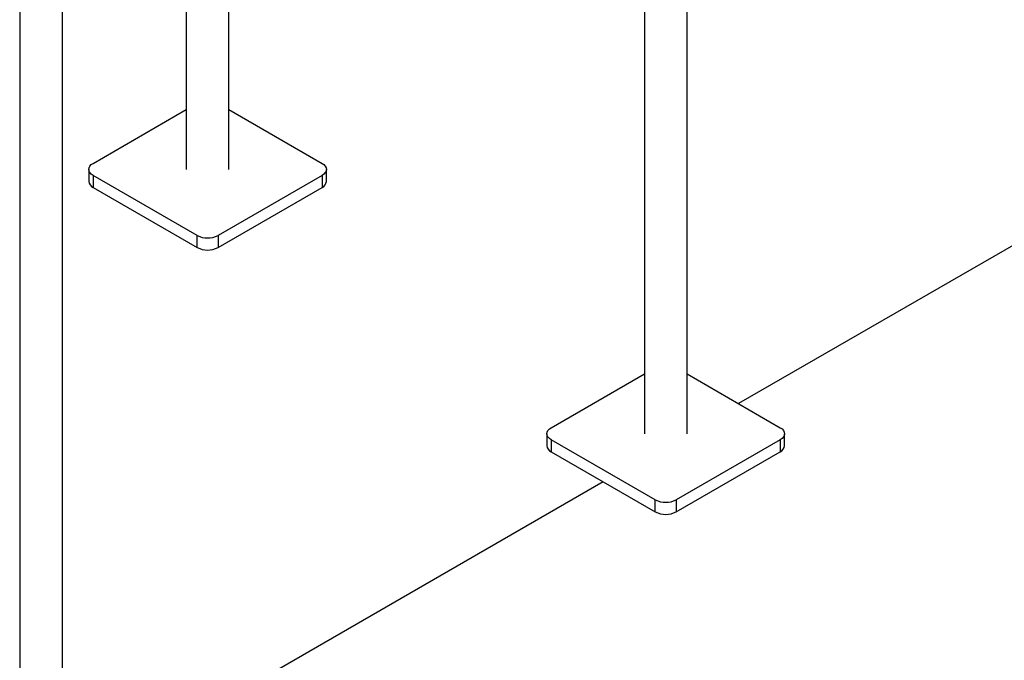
# Model space of a CAD drawing. Header units: millimetres. Extents: x 5 to 589, y 5 to 415.
# Tile 61 of 66: x 533 to 550, y 277 to 288. Entities that reach past the tile are written whole.
import ezdxf

# ---------------------------------------------------------------- set-up
doc = ezdxf.new("R2010")
doc.units = ezdxf.units.MM
doc.layers.add('TRAIT-FORT', color=4, linetype='Continuous', lineweight=25)

msp = doc.modelspace()

# ---------------------------------------------------------------- linework, layer by layer
at = {"layer": 'TRAIT-FORT', "color": 4, "linetype": 'Continuous', "lineweight": 25}
for p, q in [((543.42401, 297.73504), (543.42401, 280.619)), ((543.42401, 297.73504), (543.42401, 280.619)), ((543.42401, 297.73504), (543.42401, 280.619)), ((544.14901, 280.619), (544.14901, 297.73504)), ((544.14901, 280.619), (544.14901, 297.73504)), ((544.14901, 280.619), (544.14901, 297.73504)), ((536.37084, 285.10925), (536.37084, 295.52674)), ((536.37084, 285.10925), (536.37084, 295.52674)), ((536.37084, 285.10925), (536.37084, 295.52674)), ((535.64584, 295.1082), (535.64584, 285.10925)), ((535.64584, 295.1082), (535.64584, 285.10925)), ((535.64584, 295.1082), (535.64584, 285.10925)), ((532.81741, 291.61198), (532.81741, 274.49594)), ((532.81741, 291.61198), (532.81741, 274.49594)), ((532.81741, 291.61198), (532.81741, 274.49594)), ((533.54241, 274.49594), (533.54241, 291.61198)), ((533.54241, 274.49594), (533.54241, 291.61198)), ((533.54241, 274.49594), (533.54241, 291.61198)), ((534.06379, 285.2113), (535.64584, 286.12459)), ((536.37084, 286.12459), (537.95288, 285.2113)), ((553.33245, 285.92562), (545.02398, 281.12924)), ((533.99057, 285.10925), (533.99057, 284.90511)), ((533.99057, 285.10925), (533.99057, 284.90511)), ((533.99057, 285.10925), (533.99057, 284.90511)), ((538.0261, 284.90511), (538.0261, 285.10925)), ((538.0261, 284.90511), (538.0261, 285.10925)), ((538.0261, 284.90511), (538.0261, 285.10925)), ((535.83156, 283.98669), (534.06379, 285.0072)), ((534.06379, 285.0072), (534.06379, 284.80306)), ((537.95288, 285.0072), (536.18511, 283.98669)), ((537.95288, 285.0072), (537.95288, 284.80306)), ((534.06379, 284.80306), (535.83156, 283.78255)), ((536.18511, 283.78255), (537.95288, 284.80306)), ((535.83156, 283.78255), (535.83156, 283.98669)), ((536.18511, 283.98669), (536.18511, 283.78255)), ((541.84197, 280.72106), (543.42401, 281.63435)), ((544.14901, 281.63435), (545.73106, 280.72106)), ((541.76874, 280.619), (541.76874, 280.41487)), ((541.76874, 280.619), (541.76874, 280.41487)), ((541.76874, 280.619), (541.76874, 280.41487)), ((545.80428, 280.41487), (545.80428, 280.619)), ((545.80428, 280.41487), (545.80428, 280.619)), ((545.80428, 280.41487), (545.80428, 280.619)), ((543.60973, 279.49644), (541.84197, 280.51695)), ((541.84197, 280.51695), (541.84197, 280.31282)), ((545.73106, 280.51695), (543.96329, 279.49644)), ((545.73106, 280.51695), (545.73106, 280.31282)), ((541.84197, 280.31282), (543.60973, 279.29231)), ((543.96329, 279.29231), (545.73106, 280.31282)), ((542.72585, 279.80256), (534.41738, 275.00618)), ((543.60973, 279.29231), (543.60973, 279.49644)), ((543.96329, 279.49644), (543.96329, 279.29231))]:
    msp.add_line(p, q, dxfattribs=at)
at = {"layer": 'TRAIT-FORT', "color": 4, "linetype": 'Continuous', "lineweight": 25, "flags": 128}
for points in [[(534.06379, 285.0072), (534.0327, 285.02907), (534.0096, 285.05402), (533.99537, 285.08109), (533.99057, 285.10925), (533.99537, 285.1374), (534.0096, 285.16448), (534.0327, 285.18943), (534.06379, 285.2113)], [(534.06379, 285.0072), (534.0327, 285.02907), (534.0096, 285.05402), (533.99537, 285.08109), (533.99057, 285.10925), (533.99537, 285.1374), (534.0096, 285.16448), (534.0327, 285.18943), (534.06379, 285.2113)], [(534.06379, 285.0072), (534.0327, 285.02907), (534.0096, 285.05402), (533.99537, 285.08109), (533.99057, 285.10925), (533.99537, 285.1374), (534.0096, 285.16448), (534.0327, 285.18943), (534.06379, 285.2113)], [(537.95288, 285.2113), (537.98397, 285.18943), (538.00707, 285.16448), (538.0213, 285.1374), (538.0261, 285.10925), (538.0213, 285.08109), (538.00707, 285.05402), (537.98397, 285.02907), (537.95288, 285.0072)], [(537.95288, 285.2113), (537.98397, 285.18943), (538.00707, 285.16448), (538.0213, 285.1374), (538.0261, 285.10925), (538.0213, 285.08109), (538.00707, 285.05402), (537.98397, 285.02907), (537.95288, 285.0072)], [(537.95288, 285.2113), (537.98397, 285.18943), (538.00707, 285.16448), (538.0213, 285.1374), (538.0261, 285.10925), (538.0213, 285.08109), (538.00707, 285.05402), (537.98397, 285.02907), (537.95288, 285.0072)], [(541.84197, 280.51695), (541.81088, 280.53882), (541.78777, 280.56377), (541.77355, 280.59085), (541.76874, 280.619), (541.77355, 280.64716), (541.78777, 280.67423), (541.81088, 280.69919), (541.84197, 280.72106)], [(541.84197, 280.51695), (541.81088, 280.53882), (541.78777, 280.56377), (541.77355, 280.59085), (541.76874, 280.619), (541.77355, 280.64716), (541.78777, 280.67423), (541.81088, 280.69919), (541.84197, 280.72106)], [(541.84197, 280.51695), (541.81088, 280.53882), (541.78777, 280.56377), (541.77355, 280.59085), (541.76874, 280.619), (541.77355, 280.64716), (541.78777, 280.67423), (541.81088, 280.69919), (541.84197, 280.72106)], [(545.73106, 280.72106), (545.76215, 280.69919), (545.78525, 280.67423), (545.79947, 280.64716), (545.80428, 280.619), (545.79947, 280.59085), (545.78525, 280.56377), (545.76215, 280.53882), (545.73106, 280.51695)], [(545.73106, 280.72106), (545.76215, 280.69919), (545.78525, 280.67423), (545.79947, 280.64716), (545.80428, 280.619), (545.79947, 280.59085), (545.78525, 280.56377), (545.76215, 280.53882), (545.73106, 280.51695)], [(545.73106, 280.72106), (545.76215, 280.69919), (545.78525, 280.67423), (545.79947, 280.64716), (545.80428, 280.619), (545.79947, 280.59085), (545.78525, 280.56377), (545.76215, 280.53882), (545.73106, 280.51695)]]:
    msp.add_lwpolyline(points, dxfattribs=at)
at = {"layer": 'TRAIT-FORT', "color": 4, "linetype": 'Continuous', "lineweight": 25}
for centre, radius, start, end in [((534.11568, 284.91759), 0.12573, 185.694799, 245.625342), ((537.90099, 284.91759), 0.12573, 294.374658, 354.305201), ((536.00834, 284.32787), 0.38426, 242.609672, 297.390328), ((536.00834, 284.12373), 0.38426, 242.609672, 297.390328), ((541.89386, 280.42735), 0.12573, 185.694799, 245.625342), ((545.67916, 280.42735), 0.12573, 294.374658, 354.305201), ((543.78651, 279.83762), 0.38426, 242.609672, 297.390328), ((543.78651, 279.63349), 0.38426, 242.609672, 297.390328)]:
    msp.add_arc(centre, radius, start, end, dxfattribs=at)

doc.saveas('drawing.dxf')
